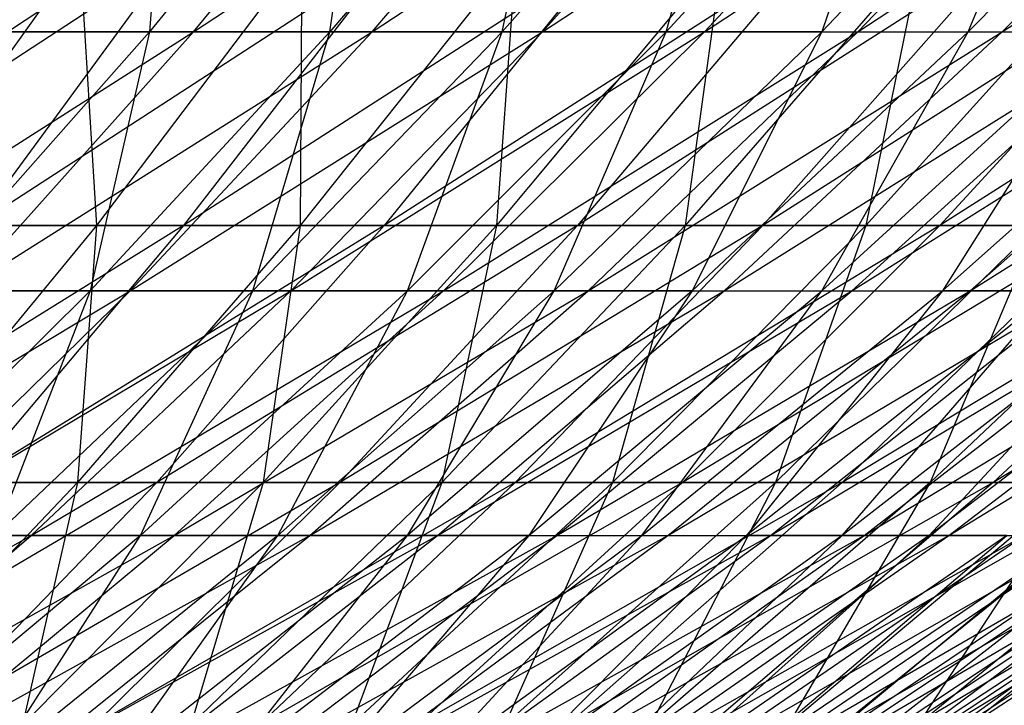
# Model space of a CAD drawing. Extents: x -125 to 125, y -143 to 0.
# Tile 151 of 256: x 22.88 to 28.7, y -132.73 to -128.68. Entities that reach past the tile are written whole.
import ezdxf

# ---------------------------------------------------------------- set-up
doc = ezdxf.new("R2010")
doc.units = 0
doc.header["$LTSCALE"] = 25.4
doc.layers.get('0').update_dxf_attribs({"linetype": 'CONTINUOUS'})

# ---------------------------------------------------------------- blocks, each defined once
blk = doc.blocks.new('NL2500027000_STL_3')
at = {"color": 0}
for p, q in [((22.8027, -128.7517, -25.7271), (25.2265, -127.1389, -26.0758)), ((22.8027, -128.7517, -25.7271), (25.2265, -127.1389, -26.0758)), ((23.778, -127.1389, 27.4032), (23.6418, -128.7517, 24.9582)), ((24.9506, -127.1389, 26.3399), (23.6418, -128.7517, 24.9582)), ((23.778, -127.1389, 27.4032), (23.6418, -128.7517, 24.9582)), ((24.9506, -127.1389, 26.3399), (23.6418, -128.7517, 24.9582)), ((23.9032, -128.7517, -24.708), (25.2265, -127.1389, -26.0758)), ((23.9032, -128.7517, -24.708), (25.2265, -127.1389, -26.0758)), ((23.9032, -128.7517, -24.708), (26.3399, -127.1389, -24.9506)), ((23.9032, -128.7517, -24.708), (26.3399, -127.1389, -24.9506)), ((26.0758, -127.1389, 25.2265), (24.708, -128.7517, 23.9032)), ((24.708, -128.7517, 23.9032), (24.9506, -127.1389, 26.3399)), ((26.0758, -127.1389, 25.2265), (24.708, -128.7517, 23.9032)), ((24.708, -128.7517, 23.9032), (24.9506, -127.1389, 26.3399)), ((24.9582, -128.7517, -23.6418), (26.3399, -127.1389, -24.9506)), ((24.9582, -128.7517, -23.6418), (26.3399, -127.1389, -24.9506)), ((24.9582, -128.7517, -23.6418), (27.4032, -127.1389, -23.778)), ((24.9582, -128.7517, -23.6418), (27.4032, -127.1389, -23.778)), ((27.1514, -127.1389, 24.0651), (25.7271, -128.7517, 22.8027)), ((25.7271, -128.7517, 22.8027), (26.0758, -127.1389, 25.2265)), ((27.1514, -127.1389, 24.0651), (25.7271, -128.7517, 22.8027)), ((25.7271, -128.7517, 22.8027), (26.0758, -127.1389, 25.2265)), ((25.9657, -128.7517, -22.5307), (27.4032, -127.1389, -23.778)), ((25.9657, -128.7517, -22.5307), (27.4032, -127.1389, -23.778)), ((25.9657, -128.7517, -22.5307), (28.4143, -127.1389, -22.56)), ((25.9657, -128.7517, -22.5307), (28.4143, -127.1389, -22.56)), ((28.1752, -127.1389, 22.8578), (26.6973, -128.7517, 21.6588)), ((26.6973, -128.7517, 21.6588), (27.1514, -127.1389, 24.0651)), ((28.1752, -127.1389, 22.8578), (26.6973, -128.7517, 21.6588)), ((26.6973, -128.7517, 21.6588), (27.1514, -127.1389, 24.0651)), ((26.9237, -128.7517, -21.3766), (28.4143, -127.1389, -22.56)), ((26.9237, -128.7517, -21.3766), (28.4143, -127.1389, -22.56)), ((26.9237, -128.7517, -21.3766), (29.3713, -127.1389, -21.2991)), ((26.9237, -128.7517, -21.3766), (29.3713, -127.1389, -21.2991)), ((28.1752, -127.1389, 22.8578), (27.6166, -128.7517, 20.4737)), ((27.6166, -128.7517, 20.4737), (29.1455, -127.1389, 21.6071)), ((27.6166, -128.7517, 20.4737), (29.1455, -127.1389, 21.6071)), ((28.1752, -127.1389, 22.8578), (27.6166, -128.7517, 20.4737)), ((27.8306, -128.7517, -20.1819), (29.3713, -127.1389, -21.2991)), ((27.8306, -128.7517, -20.1819), (29.3713, -127.1389, -21.2991)), ((27.8306, -128.7517, -20.1819), (30.2724, -127.1389, -19.9977)), ((27.8306, -128.7517, -20.1819), (30.2724, -127.1389, -19.9977)), ((28.4834, -128.7517, 19.2496), (30.0602, -127.1389, 20.3152)), ((28.4834, -128.7517, 19.2496), (30.0602, -127.1389, 20.3152)), ((28.4834, -128.7517, 19.2496), (29.1455, -127.1389, 21.6071)), ((28.4834, -128.7517, 19.2496), (29.1455, -127.1389, 21.6071)), ((28.6844, -128.7517, -18.9487), (30.2724, -127.1389, -19.9977)), ((28.6844, -128.7517, -18.9487), (30.2724, -127.1389, -19.9977)), ((28.6844, -128.7517, -18.9487), (31.1159, -127.1389, -18.6582)), ((28.6844, -128.7517, -18.9487), (31.1159, -127.1389, -18.6582)), ((23.7905, -128.294, -31.1653), (21.3465, -129.8962, -30.5531)), ((23.7905, -128.294, -31.1653), (21.3465, -129.8962, -30.5531)), ((23.2306, -128.294, 31.5849), (22.0833, -129.8962, 30.0249)), ((23.2306, -128.294, 31.5849), (22.0833, -129.8962, 30.0249)), ((23.7905, -128.294, -31.1653), (22.6156, -129.8962, -29.6261)), ((23.7905, -128.294, -31.1653), (22.6156, -129.8962, -29.6261)), ((25.0832, -128.294, -30.1347), (22.6156, -129.8962, -29.6261)), ((25.0832, -128.294, -30.1347), (22.6156, -129.8962, -29.6261)), ((23.2306, -128.294, 31.5849), (23.3294, -129.8962, 29.0673)), ((23.2306, -128.294, 31.5849), (23.3294, -129.8962, 29.0673)), ((24.5415, -128.294, 30.5775), (23.3294, -129.8962, 29.0673)), ((24.5415, -128.294, 30.5775), (23.3294, -129.8962, 29.0673)), ((25.0832, -128.294, -30.1347), (23.8444, -129.8962, -28.6463)), ((25.0832, -128.294, -30.1347), (23.8444, -129.8962, -28.6463)), ((26.3313, -128.294, -29.0505), (23.8444, -129.8962, -28.6463)), ((26.3313, -128.294, -29.0505), (23.8444, -129.8962, -28.6463)), ((25.8087, -128.294, 29.5157), (24.534, -129.8962, 28.058)), ((25.8087, -128.294, 29.5157), (24.534, -129.8962, 28.058)), ((24.5415, -128.294, 30.5775), (24.534, -129.8962, 28.058)), ((24.5415, -128.294, 30.5775), (24.534, -129.8962, 28.058)), ((26.3313, -128.294, -29.0505), (25.0308, -129.8962, -27.6157)), ((26.3313, -128.294, -29.0505), (25.0308, -129.8962, -27.6157)), ((27.5326, -128.294, -27.9146), (25.0308, -129.8962, -27.6157)), ((27.5326, -128.294, -27.9146), (25.0308, -129.8962, -27.6157)), ((27.03, -128.294, 28.4015), (25.695, -129.8962, 26.9988)), ((27.03, -128.294, 28.4015), (25.695, -129.8962, 26.9988)), ((25.8087, -128.294, 29.5157), (25.695, -129.8962, 26.9988)), ((25.8087, -128.294, 29.5157), (25.695, -129.8962, 26.9988)), ((27.5326, -128.294, -27.9146), (26.1727, -129.8962, -26.5359)), ((27.5326, -128.294, -27.9146), (26.1727, -129.8962, -26.5359)), ((28.6849, -128.294, -26.7291), (26.1727, -129.8962, -26.5359)), ((28.6849, -128.294, -26.7291), (26.1727, -129.8962, -26.5359)), ((28.2033, -128.294, 27.2367), (26.8104, -129.8962, 25.8916)), ((28.2033, -128.294, 27.2367), (26.8104, -129.8962, 25.8916)), ((27.03, -128.294, 28.4015), (26.8104, -129.8962, 25.8916)), ((27.03, -128.294, 28.4015), (26.8104, -129.8962, 25.8916)), ((28.6849, -128.294, -26.7291), (27.2681, -129.8962, -25.409)), ((28.6849, -128.294, -26.7291), (27.2681, -129.8962, -25.409)), ((29.7862, -128.294, -25.4961), (27.2681, -129.8962, -25.409)), ((29.7862, -128.294, -25.4961), (27.2681, -129.8962, -25.409)), ((29.3264, -128.294, 26.0236), (27.878, -129.8962, 24.7383)), ((29.3264, -128.294, 26.0236), (27.878, -129.8962, 24.7383)), ((28.2033, -128.294, 27.2367), (27.878, -129.8962, 24.7383)), ((28.2033, -128.294, 27.2367), (27.878, -129.8962, 24.7383)), ((29.7862, -128.294, -25.4961), (28.3151, -129.8962, -24.2369)), ((29.7862, -128.294, -25.4961), (28.3151, -129.8962, -24.2369)), ((30.8345, -128.294, -24.2177), (28.3151, -129.8962, -24.2369)), ((30.8345, -128.294, -24.2177), (28.3151, -129.8962, -24.2369)), ((21.4962, -130.2826, -24.2531), (23.9032, -128.7517, -24.708)), ((21.4962, -130.2826, -24.2531), (23.9032, -128.7517, -24.708)), ((22.2873, -130.2826, 23.5282), (23.6418, -128.7517, 24.9582)), ((22.2873, -130.2826, 23.5282), (23.6418, -128.7517, 24.9582)), ((23.6418, -128.7517, 24.9582), (22.5307, -128.7517, 25.9657)), ((23.6418, -128.7517, 24.9582), (22.5307, -128.7517, 25.9657)), ((22.5337, -130.2826, -23.2923), (23.9032, -128.7517, -24.708)), ((22.5337, -130.2826, -23.2923), (23.9032, -128.7517, -24.708)), ((22.5337, -130.2826, -23.2923), (24.9582, -128.7517, -23.6418)), ((22.5337, -130.2826, -23.2923), (24.9582, -128.7517, -23.6418)), ((22.8027, -128.7517, -25.7271), (23.9032, -128.7517, -24.708)), ((22.8027, -128.7517, -25.7271), (23.9032, -128.7517, -24.708)), ((23.6418, -128.7517, 24.9582), (23.2923, -130.2826, 22.5337)), ((24.708, -128.7517, 23.9032), (23.2923, -130.2826, 22.5337)), ((23.6418, -128.7517, 24.9582), (23.2923, -130.2826, 22.5337)), ((24.708, -128.7517, 23.9032), (23.2923, -130.2826, 22.5337)), ((23.5282, -130.2826, -22.2873), (24.9582, -128.7517, -23.6418)), ((23.5282, -130.2826, -22.2873), (24.9582, -128.7517, -23.6418)), ((23.5282, -130.2826, -22.2873), (25.9657, -128.7517, -22.5307)), ((23.5282, -130.2826, -22.2873), (25.9657, -128.7517, -22.5307)), ((24.708, -128.7517, 23.9032), (23.6418, -128.7517, 24.9582)), ((24.708, -128.7517, 23.9032), (23.6418, -128.7517, 24.9582)), ((23.9032, -128.7517, -24.708), (24.9582, -128.7517, -23.6418)), ((23.9032, -128.7517, -24.708), (24.9582, -128.7517, -23.6418)), ((25.7271, -128.7517, 22.8027), (24.2531, -130.2826, 21.4962)), ((24.2531, -130.2826, 21.4962), (24.708, -128.7517, 23.9032)), ((25.7271, -128.7517, 22.8027), (24.2531, -130.2826, 21.4962)), ((24.2531, -130.2826, 21.4962), (24.708, -128.7517, 23.9032)), ((24.478, -130.2826, -21.2398), (25.9657, -128.7517, -22.5307)), ((24.478, -130.2826, -21.2398), (25.9657, -128.7517, -22.5307)), ((24.478, -130.2826, -21.2398), (26.9237, -128.7517, -21.3766)), ((24.478, -130.2826, -21.2398), (26.9237, -128.7517, -21.3766)), ((25.7271, -128.7517, 22.8027), (24.708, -128.7517, 23.9032)), ((25.7271, -128.7517, 22.8027), (24.708, -128.7517, 23.9032)), ((24.9582, -128.7517, -23.6418), (25.9657, -128.7517, -22.5307)), ((24.9582, -128.7517, -23.6418), (25.9657, -128.7517, -22.5307)), ((26.6973, -128.7517, 21.6588), (25.1676, -130.2826, 20.4179)), ((25.1676, -130.2826, 20.4179), (25.7271, -128.7517, 22.8027)), ((26.6973, -128.7517, 21.6588), (25.1676, -130.2826, 20.4179)), ((25.1676, -130.2826, 20.4179), (25.7271, -128.7517, 22.8027)), ((25.3812, -130.2826, -20.1518), (26.9237, -128.7517, -21.3766)), ((25.3812, -130.2826, -20.1518), (26.9237, -128.7517, -21.3766)), ((25.3812, -130.2826, -20.1518), (27.8306, -128.7517, -20.1819)), ((25.3812, -130.2826, -20.1518), (27.8306, -128.7517, -20.1819)), ((26.6973, -128.7517, 21.6588), (25.7271, -128.7517, 22.8027)), ((26.6973, -128.7517, 21.6588), (25.7271, -128.7517, 22.8027)), ((25.9657, -128.7517, -22.5307), (26.9237, -128.7517, -21.3766)), ((25.9657, -128.7517, -22.5307), (26.9237, -128.7517, -21.3766)), ((27.6166, -128.7517, 20.4737), (26.0343, -130.2826, 19.3006)), ((26.0343, -130.2826, 19.3006), (26.6973, -128.7517, 21.6588)), ((27.6166, -128.7517, 20.4737), (26.0343, -130.2826, 19.3006)), ((26.0343, -130.2826, 19.3006), (26.6973, -128.7517, 21.6588)), ((26.236, -130.2826, -19.0255), (27.8306, -128.7517, -20.1819)), ((26.236, -130.2826, -19.0255), (27.8306, -128.7517, -20.1819)), ((26.236, -130.2826, -19.0255), (28.6844, -128.7517, -18.9487)), ((26.236, -130.2826, -19.0255), (28.6844, -128.7517, -18.9487)), ((27.6166, -128.7517, 20.4737), (26.6973, -128.7517, 21.6588)), ((27.6166, -128.7517, 20.4737), (26.6973, -128.7517, 21.6588)), ((27.6166, -128.7517, 20.4737), (26.8514, -130.2826, 18.1467)), ((26.8514, -130.2826, 18.1467), (28.4834, -128.7517, 19.2496)), ((26.8514, -130.2826, 18.1467), (28.4834, -128.7517, 19.2496)), ((27.6166, -128.7517, 20.4737), (26.8514, -130.2826, 18.1467)), ((26.9237, -128.7517, -21.3766), (27.8306, -128.7517, -20.1819)), ((26.9237, -128.7517, -21.3766), (27.8306, -128.7517, -20.1819)), ((27.0409, -130.2826, -17.863), (28.6844, -128.7517, -18.9487)), ((27.0409, -130.2826, -17.863), (28.6844, -128.7517, -18.9487)), ((27.0409, -130.2826, -17.863), (29.4836, -128.7517, -17.6795)), ((27.0409, -130.2826, -17.863), (29.4836, -128.7517, -17.6795)), ((27.6166, -128.7517, 20.4737), (28.4834, -128.7517, 19.2496)), ((27.6166, -128.7517, 20.4737), (28.4834, -128.7517, 19.2496)), ((27.6174, -130.2826, 16.9582), (29.2959, -128.7517, 17.9888)), ((27.6174, -130.2826, 16.9582), (29.2959, -128.7517, 17.9888)), ((27.6174, -130.2826, 16.9582), (28.4834, -128.7517, 19.2496)), ((27.6174, -130.2826, 16.9582), (28.4834, -128.7517, 19.2496)), ((27.7944, -130.2826, -16.6665), (29.4836, -128.7517, -17.6795)), ((27.7944, -130.2826, -16.6665), (29.4836, -128.7517, -17.6795)), ((27.7944, -130.2826, -16.6665), (30.2267, -128.7517, -16.3766)), ((27.7944, -130.2826, -16.6665), (30.2267, -128.7517, -16.3766)), ((27.8306, -128.7517, -20.1819), (28.6844, -128.7517, -18.9487)), ((27.8306, -128.7517, -20.1819), (28.6844, -128.7517, -18.9487)), ((29.2959, -128.7517, 17.9888), (28.3308, -130.2826, 15.7374)), ((30.0527, -128.7517, 16.6938), (28.3308, -130.2826, 15.7374)), ((29.2959, -128.7517, 17.9888), (28.3308, -130.2826, 15.7374)), ((30.0527, -128.7517, 16.6938), (28.3308, -130.2826, 15.7374)), ((28.4834, -128.7517, 19.2496), (29.2959, -128.7517, 17.9888)), ((28.4834, -128.7517, 19.2496), (29.2959, -128.7517, 17.9888)), ((28.4949, -130.2826, -15.4383), (30.2267, -128.7517, -16.3766)), ((28.4949, -130.2826, -15.4383), (30.2267, -128.7517, -16.3766)), ((28.4949, -130.2826, -15.4383), (30.9123, -128.7517, -15.0425)), ((28.4949, -130.2826, -15.4383), (30.9123, -128.7517, -15.0425)), ((28.6844, -128.7517, -18.9487), (29.4836, -128.7517, -17.6795)), ((28.6844, -128.7517, -18.9487), (29.4836, -128.7517, -17.6795)), ((23.8444, -129.8962, -28.6463), (21.4009, -131.4158, -28.0349)), ((23.8444, -129.8962, -28.6463), (21.4009, -131.4158, -28.0349)), ((23.3294, -129.8962, 29.0673), (22.0764, -131.4158, 27.5061)), ((23.3294, -129.8962, 29.0673), (22.0764, -131.4158, 27.5061)), ((22.0833, -129.8962, 30.0249), (23.3294, -129.8962, 29.0673)), ((22.0833, -129.8962, 30.0249), (23.3294, -129.8962, 29.0673)), ((23.8444, -129.8962, -28.6463), (22.5637, -131.4158, -27.1078)), ((23.8444, -129.8962, -28.6463), (22.5637, -131.4158, -27.1078)), ((25.0308, -129.8962, -27.6157), (22.5637, -131.4158, -27.1078)), ((25.0308, -129.8962, -27.6157), (22.5637, -131.4158, -27.1078)), ((23.8444, -129.8962, -28.6463), (22.6156, -129.8962, -29.6261)), ((23.8444, -129.8962, -28.6463), (22.6156, -129.8962, -29.6261)), ((24.534, -129.8962, 28.058), (23.2163, -131.4158, 26.551)), ((24.534, -129.8962, 28.058), (23.2163, -131.4158, 26.551)), ((23.3294, -129.8962, 29.0673), (23.2163, -131.4158, 26.551)), ((23.3294, -129.8962, 29.0673), (23.2163, -131.4158, 26.551)), ((23.3294, -129.8962, 29.0673), (24.534, -129.8962, 28.058)), ((23.3294, -129.8962, 29.0673), (24.534, -129.8962, 28.058)), ((25.0308, -129.8962, -27.6157), (23.6864, -131.4158, -26.1325)), ((25.0308, -129.8962, -27.6157), (23.6864, -131.4158, -26.1325)), ((26.1727, -129.8962, -26.5359), (23.6864, -131.4158, -26.1325)), ((26.1727, -129.8962, -26.5359), (23.6864, -131.4158, -26.1325)), ((25.0308, -129.8962, -27.6157), (23.8444, -129.8962, -28.6463)), ((25.0308, -129.8962, -27.6157), (23.8444, -129.8962, -28.6463)), ((25.695, -129.8962, 26.9988), (24.315, -131.4158, 25.5487)), ((25.695, -129.8962, 26.9988), (24.315, -131.4158, 25.5487)), ((24.534, -129.8962, 28.058), (24.315, -131.4158, 25.5487)), ((24.534, -129.8962, 28.058), (24.315, -131.4158, 25.5487)), ((24.534, -129.8962, 28.058), (25.695, -129.8962, 26.9988)), ((24.534, -129.8962, 28.058), (25.695, -129.8962, 26.9988)), ((26.1727, -129.8962, -26.5359), (24.767, -131.4158, -25.1107)), ((26.1727, -129.8962, -26.5359), (24.767, -131.4158, -25.1107)), ((27.2681, -129.8962, -25.409), (24.767, -131.4158, -25.1107)), ((27.2681, -129.8962, -25.409), (24.767, -131.4158, -25.1107)), ((26.1727, -129.8962, -26.5359), (25.0308, -129.8962, -27.6157)), ((26.1727, -129.8962, -26.5359), (25.0308, -129.8962, -27.6157)), ((26.8104, -129.8962, 25.8916), (25.3704, -131.4158, 24.5009)), ((26.8104, -129.8962, 25.8916), (25.3704, -131.4158, 24.5009)), ((25.695, -129.8962, 26.9988), (25.3704, -131.4158, 24.5009)), ((25.695, -129.8962, 26.9988), (25.3704, -131.4158, 24.5009)), ((25.695, -129.8962, 26.9988), (26.8104, -129.8962, 25.8916)), ((25.695, -129.8962, 26.9988), (26.8104, -129.8962, 25.8916)), ((27.2681, -129.8962, -25.409), (25.8036, -131.4158, -24.0443)), ((27.2681, -129.8962, -25.409), (25.8036, -131.4158, -24.0443)), ((28.3151, -129.8962, -24.2369), (25.8036, -131.4158, -24.0443)), ((28.3151, -129.8962, -24.2369), (25.8036, -131.4158, -24.0443)), ((27.2681, -129.8962, -25.409), (26.1727, -129.8962, -26.5359)), ((27.2681, -129.8962, -25.409), (26.1727, -129.8962, -26.5359)), ((27.878, -129.8962, 24.7383), (26.3807, -131.4158, 23.4096)), ((27.878, -129.8962, 24.7383), (26.3807, -131.4158, 23.4096)), ((26.8104, -129.8962, 25.8916), (26.3807, -131.4158, 23.4096)), ((26.8104, -129.8962, 25.8916), (26.3807, -131.4158, 23.4096)), ((28.3151, -129.8962, -24.2369), (26.7943, -131.4158, -22.9351)), ((28.3151, -129.8962, -24.2369), (26.7943, -131.4158, -22.9351)), ((29.3116, -129.8962, -23.0217), (26.7943, -131.4158, -22.9351)), ((29.3116, -129.8962, -23.0217), (26.7943, -131.4158, -22.9351)), ((26.8104, -129.8962, 25.8916), (27.878, -129.8962, 24.7383)), ((26.8104, -129.8962, 25.8916), (27.878, -129.8962, 24.7383)), ((28.3151, -129.8962, -24.2369), (27.2681, -129.8962, -25.409)), ((28.3151, -129.8962, -24.2369), (27.2681, -129.8962, -25.409)), ((28.8961, -129.8962, 23.5411), (27.3441, -131.4158, 22.2767)), ((28.8961, -129.8962, 23.5411), (27.3441, -131.4158, 22.2767)), ((27.878, -129.8962, 24.7383), (27.3441, -131.4158, 22.2767)), ((27.878, -129.8962, 24.7383), (27.3441, -131.4158, 22.2767)), ((29.3116, -129.8962, -23.0217), (27.7373, -131.4158, -21.7852)), ((29.3116, -129.8962, -23.0217), (27.7373, -131.4158, -21.7852)), ((30.2561, -129.8962, -21.7655), (27.7373, -131.4158, -21.7852)), ((30.2561, -129.8962, -21.7655), (27.7373, -131.4158, -21.7852)), ((27.878, -129.8962, 24.7383), (28.8961, -129.8962, 23.5411)), ((27.878, -129.8962, 24.7383), (28.8961, -129.8962, 23.5411)), ((29.8628, -129.8962, 22.302), (28.2589, -131.4158, 21.1042)), ((29.8628, -129.8962, 22.302), (28.2589, -131.4158, 21.1042)), ((28.8961, -129.8962, 23.5411), (28.2589, -131.4158, 21.1042)), ((28.8961, -129.8962, 23.5411), (28.2589, -131.4158, 21.1042)), ((29.3116, -129.8962, -23.0217), (28.3151, -129.8962, -24.2369)), ((29.3116, -129.8962, -23.0217), (28.3151, -129.8962, -24.2369)), ((30.2561, -129.8962, -21.7655), (28.631, -131.4158, -20.5965)), ((30.2561, -129.8962, -21.7655), (28.631, -131.4158, -20.5965)), ((31.1467, -129.8962, -20.4707), (28.631, -131.4158, -20.5965)), ((31.1467, -129.8962, -20.4707), (28.631, -131.4158, -20.5965)), ((21.1204, -131.7288, -21.8315), (23.5282, -130.2826, -22.2873)), ((21.1204, -131.7288, -21.8315), (23.5282, -130.2826, -22.2873)), ((21.8315, -131.7288, 21.1204), (23.2923, -130.2826, 22.5337)), ((21.8315, -131.7288, 21.1204), (23.2923, -130.2826, 22.5337)), ((22.0526, -131.7288, -20.8894), (23.5282, -130.2826, -22.2873)), ((22.0526, -131.7288, -20.8894), (23.5282, -130.2826, -22.2873)), ((22.0526, -131.7288, -20.8894), (24.478, -130.2826, -21.2398)), ((22.0526, -131.7288, -20.8894), (24.478, -130.2826, -21.2398)), ((23.2923, -130.2826, 22.5337), (22.2873, -130.2826, 23.5282)), ((23.2923, -130.2826, 22.5337), (22.2873, -130.2826, 23.5282)), ((22.5337, -130.2826, -23.2923), (23.5282, -130.2826, -22.2873)), ((22.5337, -130.2826, -23.2923), (23.5282, -130.2826, -22.2873)), ((23.2923, -130.2826, 22.5337), (22.7319, -131.7288, 20.148)), ((24.2531, -130.2826, 21.4962), (22.7319, -131.7288, 20.148)), ((23.2923, -130.2826, 22.5337), (22.7319, -131.7288, 20.148)), ((24.2531, -130.2826, 21.4962), (22.7319, -131.7288, 20.148)), ((22.9427, -131.7288, -19.9076), (24.478, -130.2826, -21.2398)), ((22.9427, -131.7288, -19.9076), (24.478, -130.2826, -21.2398)), ((22.9427, -131.7288, -19.9076), (25.3812, -130.2826, -20.1518)), ((22.9427, -131.7288, -19.9076), (25.3812, -130.2826, -20.1518)), ((24.2531, -130.2826, 21.4962), (23.2923, -130.2826, 22.5337)), ((24.2531, -130.2826, 21.4962), (23.2923, -130.2826, 22.5337)), ((23.5282, -130.2826, -22.2873), (24.478, -130.2826, -21.2398)), ((23.5282, -130.2826, -22.2873), (24.478, -130.2826, -21.2398)), ((25.1676, -130.2826, 20.4179), (23.5892, -131.7288, 19.1373)), ((23.5892, -131.7288, 19.1373), (24.2531, -130.2826, 21.4962)), ((25.1676, -130.2826, 20.4179), (23.5892, -131.7288, 19.1373)), ((23.5892, -131.7288, 19.1373), (24.2531, -130.2826, 21.4962)), ((23.7893, -131.7288, -18.8879), (25.3812, -130.2826, -20.1518)), ((23.7893, -131.7288, -18.8879), (25.3812, -130.2826, -20.1518)), ((23.7893, -131.7288, -18.8879), (26.236, -130.2826, -19.0255)), ((23.7893, -131.7288, -18.8879), (26.236, -130.2826, -19.0255)), ((25.1676, -130.2826, 20.4179), (24.2531, -130.2826, 21.4962)), ((25.1676, -130.2826, 20.4179), (24.2531, -130.2826, 21.4962)), ((26.0343, -130.2826, 19.3006), (24.4015, -131.7288, 18.0901)), ((24.4015, -131.7288, 18.0901), (25.1676, -130.2826, 20.4179)), ((26.0343, -130.2826, 19.3006), (24.4015, -131.7288, 18.0901)), ((24.4015, -131.7288, 18.0901), (25.1676, -130.2826, 20.4179)), ((24.478, -130.2826, -21.2398), (25.3812, -130.2826, -20.1518)), ((24.478, -130.2826, -21.2398), (25.3812, -130.2826, -20.1518)), ((24.5905, -131.7288, -17.8323), (26.236, -130.2826, -19.0255)), ((24.5905, -131.7288, -17.8323), (26.236, -130.2826, -19.0255)), ((24.5905, -131.7288, -17.8323), (27.0409, -130.2826, -17.863)), ((24.5905, -131.7288, -17.8323), (27.0409, -130.2826, -17.863)), ((26.8514, -130.2826, 18.1467), (25.1673, -131.7288, 17.0085)), ((25.1673, -131.7288, 17.0085), (26.0343, -130.2826, 19.3006)), ((26.8514, -130.2826, 18.1467), (25.1673, -131.7288, 17.0085)), ((25.1673, -131.7288, 17.0085), (26.0343, -130.2826, 19.3006)), ((26.0343, -130.2826, 19.3006), (25.1676, -130.2826, 20.4179)), ((26.0343, -130.2826, 19.3006), (25.1676, -130.2826, 20.4179)), ((25.3449, -131.7288, -16.7427), (27.0409, -130.2826, -17.863)), ((25.3449, -131.7288, -16.7427), (27.0409, -130.2826, -17.863)), ((25.3449, -131.7288, -16.7427), (27.7944, -130.2826, -16.6665)), ((25.3449, -131.7288, -16.7427), (27.7944, -130.2826, -16.6665)), ((25.3812, -130.2826, -20.1518), (26.236, -130.2826, -19.0255)), ((25.3812, -130.2826, -20.1518), (26.236, -130.2826, -19.0255)), ((26.8514, -130.2826, 18.1467), (25.8853, -131.7288, 15.8945)), ((25.8853, -131.7288, 15.8945), (27.6174, -130.2826, 16.9582)), ((25.8853, -131.7288, 15.8945), (27.6174, -130.2826, 16.9582)), ((26.8514, -130.2826, 18.1467), (25.8853, -131.7288, 15.8945)), ((26.8514, -130.2826, 18.1467), (26.0343, -130.2826, 19.3006)), ((26.8514, -130.2826, 18.1467), (26.0343, -130.2826, 19.3006)), ((26.0511, -131.7288, -15.6212), (27.7944, -130.2826, -16.6665)), ((26.0511, -131.7288, -15.6212), (27.7944, -130.2826, -16.6665)), ((26.0511, -131.7288, -15.6212), (28.4949, -130.2826, -15.4383)), ((26.0511, -131.7288, -15.6212), (28.4949, -130.2826, -15.4383)), ((26.236, -130.2826, -19.0255), (27.0409, -130.2826, -17.863)), ((26.236, -130.2826, -19.0255), (27.0409, -130.2826, -17.863)), ((26.5539, -131.7288, 14.7503), (28.3308, -130.2826, 15.7374)), ((26.5539, -131.7288, 14.7503), (28.3308, -130.2826, 15.7374)), ((26.5539, -131.7288, 14.7503), (27.6174, -130.2826, 16.9582)), ((26.5539, -131.7288, 14.7503), (27.6174, -130.2826, 16.9582)), ((26.7077, -131.7288, -14.47), (28.4949, -130.2826, -15.4383)), ((26.7077, -131.7288, -14.47), (28.4949, -130.2826, -15.4383)), ((26.7077, -131.7288, -14.47), (29.1412, -130.2826, -14.1807)), ((26.7077, -131.7288, -14.47), (29.1412, -130.2826, -14.1807)), ((26.8514, -130.2826, 18.1467), (27.6174, -130.2826, 16.9582)), ((26.8514, -130.2826, 18.1467), (27.6174, -130.2826, 16.9582)), ((27.0409, -130.2826, -17.863), (27.7944, -130.2826, -16.6665)), ((27.0409, -130.2826, -17.863), (27.7944, -130.2826, -16.6665)), ((28.3308, -130.2826, 15.7374), (27.1721, -131.7288, 13.578)), ((28.9903, -130.2826, 14.4866), (27.1721, -131.7288, 13.578)), ((28.3308, -130.2826, 15.7374), (27.1721, -131.7288, 13.578)), ((28.9903, -130.2826, 14.4866), (27.1721, -131.7288, 13.578)), ((27.3135, -131.7288, -13.2913), (29.1412, -130.2826, -14.1807)), ((27.3135, -131.7288, -13.2913), (29.1412, -130.2826, -14.1807)), ((27.3135, -131.7288, -13.2913), (29.732, -130.2826, -12.8961)), ((27.3135, -131.7288, -13.2913), (29.732, -130.2826, -12.8961)), ((27.6174, -130.2826, 16.9582), (28.3308, -130.2826, 15.7374)), ((27.6174, -130.2826, 16.9582), (28.3308, -130.2826, 15.7374)), ((29.5946, -130.2826, 13.2083), (27.7385, -131.7288, 12.3799)), ((27.7385, -131.7288, 12.3799), (28.9903, -130.2826, 14.4866)), ((29.5946, -130.2826, 13.2083), (27.7385, -131.7288, 12.3799)), ((27.7385, -131.7288, 12.3799), (28.9903, -130.2826, 14.4866)), ((27.7944, -130.2826, -16.6665), (28.4949, -130.2826, -15.4383)), ((27.7944, -130.2826, -16.6665), (28.4949, -130.2826, -15.4383)), ((27.8672, -131.7288, -12.0872), (29.732, -130.2826, -12.8961)), ((27.8672, -131.7288, -12.0872), (29.732, -130.2826, -12.8961)), ((27.8672, -131.7288, -12.0872), (30.2662, -130.2826, -11.5869)), ((27.8672, -131.7288, -12.0872), (30.2662, -130.2826, -11.5869)), ((30.1426, -130.2826, 11.9048), (28.2521, -131.7288, 11.1581)), ((28.2521, -131.7288, 11.1581), (29.5946, -130.2826, 13.2083)), ((30.1426, -130.2826, 11.9048), (28.2521, -131.7288, 11.1581)), ((28.2521, -131.7288, 11.1581), (29.5946, -130.2826, 13.2083)), ((28.9903, -130.2826, 14.4866), (28.3308, -130.2826, 15.7374)), ((28.9903, -130.2826, 14.4866), (28.3308, -130.2826, 15.7374)), ((28.3679, -131.7288, -10.8602), (30.2662, -130.2826, -11.5869)), ((28.3679, -131.7288, -10.8602), (30.2662, -130.2826, -11.5869)), ((28.3679, -131.7288, -10.8602), (30.7428, -130.2826, -10.2557)), ((28.3679, -131.7288, -10.8602), (30.7428, -130.2826, -10.2557)), ((28.4949, -130.2826, -15.4383), (29.1412, -130.2826, -14.1807)), ((28.4949, -130.2826, -15.4383), (29.1412, -130.2826, -14.1807)), ((23.6864, -131.4158, -26.1325), (21.2435, -132.8503, -25.5216)), ((23.6864, -131.4158, -26.1325), (21.2435, -132.8503, -25.5216)), ((23.2163, -131.4158, 26.551), (21.8579, -132.8503, 24.9974)), ((23.2163, -131.4158, 26.551), (21.8579, -132.8503, 24.9974)), ((22.0764, -131.4158, 27.5061), (23.2163, -131.4158, 26.551)), ((22.0764, -131.4158, 27.5061), (23.2163, -131.4158, 26.551)), ((23.6864, -131.4158, -26.1325), (22.3005, -132.8503, -24.6034)), ((23.6864, -131.4158, -26.1325), (22.3005, -132.8503, -24.6034)), ((24.767, -131.4158, -25.1107), (22.3005, -132.8503, -24.6034)), ((24.767, -131.4158, -25.1107), (22.3005, -132.8503, -24.6034)), ((23.6864, -131.4158, -26.1325), (22.5637, -131.4158, -27.1078)), ((23.6864, -131.4158, -26.1325), (22.5637, -131.4158, -27.1078)), ((24.315, -131.4158, 25.5487), (22.8922, -132.8503, 24.0538)), ((24.315, -131.4158, 25.5487), (22.8922, -132.8503, 24.0538)), ((23.2163, -131.4158, 26.551), (22.8922, -132.8503, 24.0538)), ((23.2163, -131.4158, 26.551), (22.8922, -132.8503, 24.0538)), ((23.2163, -131.4158, 26.551), (24.315, -131.4158, 25.5487)), ((23.2163, -131.4158, 26.551), (24.315, -131.4158, 25.5487)), ((24.767, -131.4158, -25.1107), (23.3178, -132.8503, -23.6414)), ((24.767, -131.4158, -25.1107), (23.3178, -132.8503, -23.6414)), ((25.8036, -131.4158, -24.0443), (23.3178, -132.8503, -23.6414)), ((25.8036, -131.4158, -24.0443), (23.3178, -132.8503, -23.6414)), ((24.767, -131.4158, -25.1107), (23.6864, -131.4158, -26.1325)), ((24.767, -131.4158, -25.1107), (23.6864, -131.4158, -26.1325)), ((25.3704, -131.4158, 24.5009), (23.8859, -132.8503, 23.0673)), ((25.3704, -131.4158, 24.5009), (23.8859, -132.8503, 23.0673)), ((24.315, -131.4158, 25.5487), (23.8859, -132.8503, 23.0673)), ((24.315, -131.4158, 25.5487), (23.8859, -132.8503, 23.0673)), ((25.8036, -131.4158, -24.0443), (24.2937, -132.8503, -22.6374)), ((25.8036, -131.4158, -24.0443), (24.2937, -132.8503, -22.6374)), ((26.7943, -131.4158, -22.9351), (24.2937, -132.8503, -22.6374)), ((26.7943, -131.4158, -22.9351), (24.2937, -132.8503, -22.6374)), ((24.315, -131.4158, 25.5487), (25.3704, -131.4158, 24.5009)), ((24.315, -131.4158, 25.5487), (25.3704, -131.4158, 24.5009)), ((25.8036, -131.4158, -24.0443), (24.767, -131.4158, -25.1107)), ((25.8036, -131.4158, -24.0443), (24.767, -131.4158, -25.1107)), ((26.3807, -131.4158, 23.4096), (24.8371, -132.8503, 22.0399)), ((26.3807, -131.4158, 23.4096), (24.8371, -132.8503, 22.0399)), ((25.3704, -131.4158, 24.5009), (24.8371, -132.8503, 22.0399)), ((25.3704, -131.4158, 24.5009), (24.8371, -132.8503, 22.0399)), ((26.7943, -131.4158, -22.9351), (25.2265, -132.8503, -21.5931)), ((26.7943, -131.4158, -22.9351), (25.2265, -132.8503, -21.5931)), ((27.7373, -131.4158, -21.7852), (25.2265, -132.8503, -21.5931)), ((27.7373, -131.4158, -21.7852), (25.2265, -132.8503, -21.5931)), ((25.3704, -131.4158, 24.5009), (26.3807, -131.4158, 23.4096)), ((25.3704, -131.4158, 24.5009), (26.3807, -131.4158, 23.4096)), ((27.3441, -131.4158, 22.2767), (25.7441, -132.8503, 20.9732)), ((27.3441, -131.4158, 22.2767), (25.7441, -132.8503, 20.9732)), ((26.3807, -131.4158, 23.4096), (25.7441, -132.8503, 20.9732)), ((26.3807, -131.4158, 23.4096), (25.7441, -132.8503, 20.9732)), ((26.7943, -131.4158, -22.9351), (25.8036, -131.4158, -24.0443)), ((26.7943, -131.4158, -22.9351), (25.8036, -131.4158, -24.0443)), ((27.7373, -131.4158, -21.7852), (26.1143, -132.8503, -20.5105)), ((27.7373, -131.4158, -21.7852), (26.1143, -132.8503, -20.5105)), ((28.631, -131.4158, -20.5965), (26.1143, -132.8503, -20.5105)), ((28.631, -131.4158, -20.5965), (26.1143, -132.8503, -20.5105)), ((26.3807, -131.4158, 23.4096), (27.3441, -131.4158, 22.2767)), ((26.3807, -131.4158, 23.4096), (27.3441, -131.4158, 22.2767)), ((28.2589, -131.4158, 21.1042), (26.6054, -132.8503, 19.8693)), ((28.2589, -131.4158, 21.1042), (26.6054, -132.8503, 19.8693)), ((27.3441, -131.4158, 22.2767), (26.6054, -132.8503, 19.8693)), ((27.3441, -131.4158, 22.2767), (26.6054, -132.8503, 19.8693)), ((27.7373, -131.4158, -21.7852), (26.7943, -131.4158, -22.9351)), ((27.7373, -131.4158, -21.7852), (26.7943, -131.4158, -22.9351)), ((28.631, -131.4158, -20.5965), (26.9558, -132.8503, -19.3913)), ((28.631, -131.4158, -20.5965), (26.9558, -132.8503, -19.3913)), ((29.4739, -131.4158, -19.3712), (26.9558, -132.8503, -19.3913)), ((29.4739, -131.4158, -19.3712), (26.9558, -132.8503, -19.3913)), ((27.3441, -131.4158, 22.2767), (28.2589, -131.4158, 21.1042)), ((27.3441, -131.4158, 22.2767), (28.2589, -131.4158, 21.1042)), ((29.1235, -131.4158, 19.8941), (27.4194, -132.8503, 18.73)), ((29.1235, -131.4158, 19.8941), (27.4194, -132.8503, 18.73)), ((28.2589, -131.4158, 21.1042), (27.4194, -132.8503, 18.73)), ((28.2589, -131.4158, 21.1042), (27.4194, -132.8503, 18.73)), ((28.631, -131.4158, -20.5965), (27.7373, -131.4158, -21.7852)), ((28.631, -131.4158, -20.5965), (27.7373, -131.4158, -21.7852)), ((29.4739, -131.4158, -19.3712), (27.7493, -132.8503, -18.2377)), ((29.4739, -131.4158, -19.3712), (27.7493, -132.8503, -18.2377)), ((30.2643, -131.4158, -18.1115), (27.7493, -132.8503, -18.2377)), ((30.2643, -131.4158, -18.1115), (27.7493, -132.8503, -18.2377)), ((29.9363, -131.4158, 18.6487), (28.1846, -132.8503, 17.5575)), ((29.9363, -131.4158, 18.6487), (28.1846, -132.8503, 17.5575)), ((29.1235, -131.4158, 19.8941), (28.1846, -132.8503, 17.5575)), ((29.1235, -131.4158, 19.8941), (28.1846, -132.8503, 17.5575)), ((28.2589, -131.4158, 21.1042), (29.1235, -131.4158, 19.8941)), ((28.2589, -131.4158, 21.1042), (29.1235, -131.4158, 19.8941)), ((30.2643, -131.4158, -18.1115), (28.4934, -132.8503, -17.0517)), ((30.2643, -131.4158, -18.1115), (28.4934, -132.8503, -17.0517)), ((29.4739, -131.4158, -19.3712), (28.631, -131.4158, -20.5965)), ((29.4739, -131.4158, -19.3712), (28.631, -131.4158, -20.5965)), ((20.5338, -133.0879, -19.4508), (22.9427, -131.7288, -19.9076)), ((20.5338, -133.0879, -19.4508), (22.9427, -131.7288, -19.9076)), ((21.3627, -133.0879, -18.5366), (22.9427, -131.7288, -19.9076)), ((21.3627, -133.0879, -18.5366), (22.9427, -131.7288, -19.9076)), ((21.3627, -133.0879, -18.5366), (23.7893, -131.7288, -18.8879)), ((21.3627, -133.0879, -18.5366), (23.7893, -131.7288, -18.8879)), ((23.5892, -131.7288, 19.1373), (21.9646, -133.0879, 17.8193)), ((23.5892, -131.7288, 19.1373), (21.9646, -133.0879, 17.8193)), ((22.0526, -131.7288, -20.8894), (22.9427, -131.7288, -19.9076)), ((22.0526, -131.7288, -20.8894), (22.9427, -131.7288, -19.9076)), ((22.1509, -133.0879, -17.5871), (23.7893, -131.7288, -18.8879)), ((22.1509, -133.0879, -17.5871), (23.7893, -131.7288, -18.8879)), ((22.1509, -133.0879, -17.5871), (24.5905, -131.7288, -17.8323)), ((22.1509, -133.0879, -17.5871), (24.5905, -131.7288, -17.8323)), ((24.4015, -131.7288, 18.0901), (22.7209, -133.0879, 16.8443)), ((22.7209, -133.0879, 16.8443), (23.5892, -131.7288, 19.1373)), ((24.4015, -131.7288, 18.0901), (22.7209, -133.0879, 16.8443)), ((22.7209, -133.0879, 16.8443), (23.5892, -131.7288, 19.1373)), ((23.5892, -131.7288, 19.1373), (22.7319, -131.7288, 20.148)), ((23.5892, -131.7288, 19.1373), (22.7319, -131.7288, 20.148)), ((22.897, -133.0879, -16.6042), (24.5905, -131.7288, -17.8323)), ((22.897, -133.0879, -16.6042), (24.5905, -131.7288, -17.8323)), ((22.897, -133.0879, -16.6042), (25.3449, -131.7288, -16.7427)), ((22.897, -133.0879, -16.6042), (25.3449, -131.7288, -16.7427)), ((22.9427, -131.7288, -19.9076), (23.7893, -131.7288, -18.8879)), ((22.9427, -131.7288, -19.9076), (23.7893, -131.7288, -18.8879)), ((25.1673, -131.7288, 17.0085), (23.4341, -133.0879, 15.8372)), ((23.4341, -133.0879, 15.8372), (24.4015, -131.7288, 18.0901)), ((25.1673, -131.7288, 17.0085), (23.4341, -133.0879, 15.8372)), ((23.4341, -133.0879, 15.8372), (24.4015, -131.7288, 18.0901)), ((24.4015, -131.7288, 18.0901), (23.5892, -131.7288, 19.1373)), ((24.4015, -131.7288, 18.0901), (23.5892, -131.7288, 19.1373)), ((23.5995, -133.0879, -15.5896), (25.3449, -131.7288, -16.7427)), ((23.5995, -133.0879, -15.5896), (25.3449, -131.7288, -16.7427)), ((23.5995, -133.0879, -15.5896), (26.0511, -131.7288, -15.6212)), ((23.5995, -133.0879, -15.5896), (26.0511, -131.7288, -15.6212)), ((23.7893, -131.7288, -18.8879), (24.5905, -131.7288, -17.8323)), ((23.7893, -131.7288, -18.8879), (24.5905, -131.7288, -17.8323)), ((25.8853, -131.7288, 15.8945), (24.1026, -133.0879, 14.7999)), ((24.1026, -133.0879, 14.7999), (25.1673, -131.7288, 17.0085)), ((25.8853, -131.7288, 15.8945), (24.1026, -133.0879, 14.7999)), ((24.1026, -133.0879, 14.7999), (25.1673, -131.7288, 17.0085)), ((24.257, -133.0879, -14.5454), (26.0511, -131.7288, -15.6212)), ((24.257, -133.0879, -14.5454), (26.0511, -131.7288, -15.6212)), ((24.257, -133.0879, -14.5454), (26.7077, -131.7288, -14.47)), ((24.257, -133.0879, -14.5454), (26.7077, -131.7288, -14.47)), ((25.1673, -131.7288, 17.0085), (24.4015, -131.7288, 18.0901)), ((25.1673, -131.7288, 17.0085), (24.4015, -131.7288, 18.0901)), ((24.5905, -131.7288, -17.8323), (25.3449, -131.7288, -16.7427)), ((24.5905, -131.7288, -17.8323), (25.3449, -131.7288, -16.7427)), ((25.8853, -131.7288, 15.8945), (24.7252, -133.0879, 13.7345)), ((24.7252, -133.0879, 13.7345), (26.5539, -131.7288, 14.7503)), ((24.7252, -133.0879, 13.7345), (26.5539, -131.7288, 14.7503)), ((25.8853, -131.7288, 15.8945), (24.7252, -133.0879, 13.7345)), ((24.8684, -133.0879, -13.4735), (26.7077, -131.7288, -14.47)), ((24.8684, -133.0879, -13.4735), (26.7077, -131.7288, -14.47)), ((24.8684, -133.0879, -13.4735), (27.3135, -131.7288, -13.2913)), ((24.8684, -133.0879, -13.4735), (27.3135, -131.7288, -13.2913)), ((25.8853, -131.7288, 15.8945), (25.1673, -131.7288, 17.0085)), ((25.8853, -131.7288, 15.8945), (25.1673, -131.7288, 17.0085)), ((25.3007, -133.0879, 12.6429), (27.1721, -131.7288, 13.578)), ((25.3007, -133.0879, 12.6429), (27.1721, -131.7288, 13.578)), ((25.3007, -133.0879, 12.6429), (26.5539, -131.7288, 14.7503)), ((25.3007, -133.0879, 12.6429), (26.5539, -131.7288, 14.7503)), ((25.3449, -131.7288, -16.7427), (26.0511, -131.7288, -15.6212)), ((25.3449, -131.7288, -16.7427), (26.0511, -131.7288, -15.6212)), ((25.4324, -133.0879, -12.3759), (27.3135, -131.7288, -13.2913)), ((25.4324, -133.0879, -12.3759), (27.3135, -131.7288, -13.2913)), ((25.4324, -133.0879, -12.3759), (27.8672, -131.7288, -12.0872)), ((25.4324, -133.0879, -12.3759), (27.8672, -131.7288, -12.0872)), ((27.1721, -131.7288, 13.578), (25.8281, -133.0879, 11.5273)), ((27.7385, -131.7288, 12.3799), (25.8281, -133.0879, 11.5273)), ((27.1721, -131.7288, 13.578), (25.8281, -133.0879, 11.5273)), ((27.7385, -131.7288, 12.3799), (25.8281, -133.0879, 11.5273)), ((25.8853, -131.7288, 15.8945), (26.5539, -131.7288, 14.7503)), ((25.8853, -131.7288, 15.8945), (26.5539, -131.7288, 14.7503)), ((25.948, -133.0879, -11.2548), (27.8672, -131.7288, -12.0872)), ((25.948, -133.0879, -11.2548), (27.8672, -131.7288, -12.0872)), ((25.948, -133.0879, -11.2548), (28.3679, -131.7288, -10.8602)), ((25.948, -133.0879, -11.2548), (28.3679, -131.7288, -10.8602)), ((26.0511, -131.7288, -15.6212), (26.7077, -131.7288, -14.47)), ((26.0511, -131.7288, -15.6212), (26.7077, -131.7288, -14.47)), ((28.2521, -131.7288, 11.1581), (26.3064, -133.0879, 10.3897)), ((26.3064, -133.0879, 10.3897), (27.7385, -131.7288, 12.3799)), ((28.2521, -131.7288, 11.1581), (26.3064, -133.0879, 10.3897)), ((26.3064, -133.0879, 10.3897), (27.7385, -131.7288, 12.3799)), ((26.4143, -133.0879, -10.1122), (28.3679, -131.7288, -10.8602)), ((26.4143, -133.0879, -10.1122), (28.3679, -131.7288, -10.8602)), ((26.4143, -133.0879, -10.1122), (28.8147, -131.7288, -9.6124)), ((26.4143, -133.0879, -10.1122), (28.8147, -131.7288, -9.6124)), ((26.5539, -131.7288, 14.7503), (27.1721, -131.7288, 13.578)), ((26.5539, -131.7288, 14.7503), (27.1721, -131.7288, 13.578)), ((26.7077, -131.7288, -14.47), (27.3135, -131.7288, -13.2913)), ((26.7077, -131.7288, -14.47), (27.3135, -131.7288, -13.2913)), ((28.7119, -131.7288, 9.9152), (26.7345, -133.0879, 9.2323)), ((26.7345, -133.0879, 9.2323), (28.2521, -131.7288, 11.1581)), ((28.7119, -131.7288, 9.9152), (26.7345, -133.0879, 9.2323)), ((26.7345, -133.0879, 9.2323), (28.2521, -131.7288, 11.1581)), ((26.8302, -133.0879, -8.9504), (28.8147, -131.7288, -9.6124)), ((26.8302, -133.0879, -8.9504), (28.8147, -131.7288, -9.6124)), ((26.8302, -133.0879, -8.9504), (29.2065, -131.7288, -8.3464)), ((26.8302, -133.0879, -8.9504), (29.2065, -131.7288, -8.3464)), ((29.1171, -131.7288, 8.6534), (27.1118, -133.0879, 8.0574)), ((27.1118, -133.0879, 8.0574), (28.7119, -131.7288, 9.9152)), ((29.1171, -131.7288, 8.6534), (27.1118, -133.0879, 8.0574)), ((27.1118, -133.0879, 8.0574), (28.7119, -131.7288, 9.9152)), ((27.7385, -131.7288, 12.3799), (27.1721, -131.7288, 13.578)), ((27.7385, -131.7288, 12.3799), (27.1721, -131.7288, 13.578)), ((27.1951, -133.0879, -7.7716), (29.2065, -131.7288, -8.3464)), ((27.1951, -133.0879, -7.7716), (29.2065, -131.7288, -8.3464)), ((27.1951, -133.0879, -7.7716), (29.5428, -131.7288, -7.0645)), ((27.1951, -133.0879, -7.7716), (29.5428, -131.7288, -7.0645)), ((27.3135, -131.7288, -13.2913), (27.8672, -131.7288, -12.0872)), ((27.3135, -131.7288, -13.2913), (27.8672, -131.7288, -12.0872)), ((29.4668, -131.7288, 7.3751), (27.4374, -133.0879, 6.8671)), ((27.4374, -133.0879, 6.8671), (29.1171, -131.7288, 8.6534)), ((29.4668, -131.7288, 7.3751), (27.4374, -133.0879, 6.8671)), ((27.4374, -133.0879, 6.8671), (29.1171, -131.7288, 8.6534)), ((27.5082, -133.0879, -6.578), (29.5428, -131.7288, -7.0645)), ((27.5082, -133.0879, -6.578), (29.5428, -131.7288, -7.0645)), ((27.5082, -133.0879, -6.578), (29.8228, -131.7288, -5.7691)), ((27.5082, -133.0879, -6.578), (29.8228, -131.7288, -5.7691)), ((29.4668, -131.7288, 7.3751), (27.7109, -133.0879, 5.6638)), ((27.7109, -133.0879, 5.6638), (29.7604, -131.7288, 6.0827)), ((27.7109, -133.0879, 5.6638), (29.7604, -131.7288, 6.0827)), ((29.4668, -131.7288, 7.3751), (27.7109, -133.0879, 5.6638)), ((28.2521, -131.7288, 11.1581), (27.7385, -131.7288, 12.3799)), ((28.2521, -131.7288, 11.1581), (27.7385, -131.7288, 12.3799)), ((27.7689, -133.0879, -5.3718), (29.8228, -131.7288, -5.7691)), ((27.7689, -133.0879, -5.3718), (29.8228, -131.7288, -5.7691)), ((27.7689, -133.0879, -5.3718), (30.0461, -131.7288, -4.4628)), ((27.7689, -133.0879, -5.3718), (30.0461, -131.7288, -4.4628)), ((27.8672, -131.7288, -12.0872), (28.3679, -131.7288, -10.8602)), ((27.8672, -131.7288, -12.0872), (28.3679, -131.7288, -10.8602)), ((29.9974, -131.7288, 4.7788), (27.9315, -133.0879, 4.4497)), ((27.9315, -133.0879, 4.4497), (29.7604, -131.7288, 6.0827)), ((29.9974, -131.7288, 4.7788), (27.9315, -133.0879, 4.4497)), ((27.9315, -133.0879, 4.4497), (29.7604, -131.7288, 6.0827)), ((27.9768, -133.0879, -4.1554), (30.0461, -131.7288, -4.4628)), ((27.9768, -133.0879, -4.1554), (30.0461, -131.7288, -4.4628)), ((27.9768, -133.0879, -4.1554), (30.2121, -131.7288, -3.148)), ((27.9768, -133.0879, -4.1554), (30.2121, -131.7288, -3.148)), ((29.9974, -131.7288, 4.7788), (28.0991, -133.0879, 3.2271)), ((30.1773, -131.7288, 3.4658), (28.0991, -133.0879, 3.2271)), ((29.9974, -131.7288, 4.7788), (28.0991, -133.0879, 3.2271)), ((30.1773, -131.7288, 3.4658), (28.0991, -133.0879, 3.2271)), ((28.1315, -133.0879, -2.9312), (30.2121, -131.7288, -3.148)), ((28.1315, -133.0879, -2.9312), (30.2121, -131.7288, -3.148)), ((28.7119, -131.7288, 9.9152), (28.2521, -131.7288, 11.1581)), ((28.7119, -131.7288, 9.9152), (28.2521, -131.7288, 11.1581)), ((28.3679, -131.7288, -10.8602), (28.8147, -131.7288, -9.6124)), ((28.3679, -131.7288, -10.8602), (28.8147, -131.7288, -9.6124))]:
    blk.add_line(p, q, dxfattribs=at)

msp = doc.modelspace()

# ---------------------------------------------------------------- block references
at = {"color": 253}
msp.add_blockref('NL2500027000_STL_3', (0, 0), dxfattribs=at)

doc.saveas('drawing.dxf')
